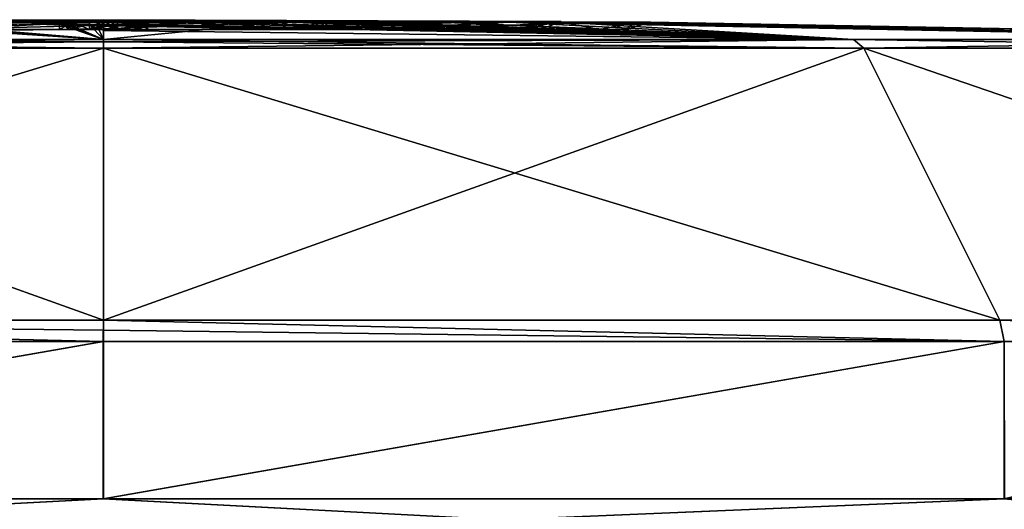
# Model space of a CAD drawing. Header units: millimetres. Extents: x -139 to 105, y 4 to 139.
# Tile 16 of 20: x -0.84 to 9.03, y 134.33 to 139.23. Entities that reach past the tile are written whole.
import ezdxf

# ---------------------------------------------------------------- set-up
doc = ezdxf.new("R2010")
doc.units = ezdxf.units.MM
doc.header["$LTSCALE"] = 69.95134
for name, color, linetype in [('259', 7, 'CONTINUOUS'), ('67', 7, 'CONTINUOUS'), ('68', 7, 'CONTINUOUS'), ('69', 7, 'CONTINUOUS'), ('70', 7, 'CONTINUOUS'), ('71', 7, 'CONTINUOUS'), ('72', 7, 'CONTINUOUS'), ('73', 7, 'CONTINUOUS'), ('74', 7, 'CONTINUOUS'), ('75', 7, 'CONTINUOUS'), ('76', 7, 'CONTINUOUS'), ('77', 7, 'CONTINUOUS'), ('78', 7, 'CONTINUOUS'), ('79', 7, 'CONTINUOUS'), ('80', 7, 'CONTINUOUS'), ('82', 7, 'CONTINUOUS'), ('83', 7, 'CONTINUOUS'), ('84', 7, 'CONTINUOUS'), ('85', 7, 'CONTINUOUS'), ('86', 7, 'CONTINUOUS'), ('87', 7, 'CONTINUOUS'), ('88', 7, 'CONTINUOUS'), ('89', 7, 'CONTINUOUS'), ('90', 7, 'CONTINUOUS'), ('91', 7, 'CONTINUOUS'), ('92', 7, 'CONTINUOUS'), ('93', 7, 'CONTINUOUS')]:
    doc.layers.add(name, color=color, linetype=linetype)

msp = doc.modelspace()

# ---------------------------------------------------------------- linework, layer by layer
at = {"layer": '259', "color": 7, "linetype": 'CONTINUOUS'}
for points in [[(0.44, 139.1333, 7.1021), (0.44, 139.1333, 3.3021), (-0.44, 139.1333, 7.1021), (0.44, 139.1333, 7.1021)], [(0.44, 139.1333, 7.1021), (-0.44, 139.1333, 7.1021), (-0.3518, 139.1333, 7.3139), (0.44, 139.1333, 7.1021)], [(0.44, 139.1333, 3.3021), (-0.44, 139.1333, 3.3021), (-0.44, 139.1333, 7.1021), (0.44, 139.1333, 3.3021)], [(-0.44, 139.1333, 3.3021), (0.44, 139.1333, 3.3021), (0.3518, 139.1333, 3.0903), (-0.44, 139.1333, 3.3021)], [(-0.44, 139.1333, 3.3021), (0.3518, 139.1333, 3.0903), (-0.3518, 139.1333, 3.0903), (-0.44, 139.1333, 3.3021)], [(0.44, 139.1333, 7.1021), (-0.3518, 139.1333, 7.3139), (0.3518, 139.1333, 7.3139), (0.44, 139.1333, 7.1021)], [(0.14, 139.1333, 3.0021), (-0.14, 139.1333, 3.0021), (-0.3518, 139.1333, 3.0903), (0.14, 139.1333, 3.0021)], [(0.3518, 139.1333, 3.0903), (0.14, 139.1333, 3.0021), (-0.3518, 139.1333, 3.0903), (0.3518, 139.1333, 3.0903)], [(-0.3518, 139.1333, 7.3139), (-0.14, 139.1333, 7.4021), (0.3518, 139.1333, 7.3139), (-0.3518, 139.1333, 7.3139)], [(-0.14, 139.1333, 7.4021), (0.14, 139.1333, 7.4021), (0.3518, 139.1333, 7.3139), (-0.14, 139.1333, 7.4021)]]:
    msp.add_3dface(points, dxfattribs=at)
at = {"layer": '67', "color": 7, "linetype": 'CONTINUOUS'}
for points in [[(-9.0233, 134.4328, 15.6328), (-3.997, 134.2206, 17.5118), (0.0015, 134.4328, 18.05), (-9.0233, 134.4328, 15.6328)], [(-3.997, 134.2206, 17.5118), (3.997, 134.2206, 17.5118), (0.0015, 134.4328, 18.05), (-3.997, 134.2206, 17.5118)], [(0.0015, 134.4328, 18.05), (3.997, 134.2206, 17.5118), (9.0259, 134.4328, 15.6313), (0.0015, 134.4328, 18.05)], [(3.997, 134.2206, 17.5118), (11.1992, 134.2206, 14.0434), (9.0259, 134.4328, 15.6313), (3.997, 134.2206, 17.5118)]]:
    msp.add_3dface(points, dxfattribs=at)
at = {"layer": '68', "color": 7, "linetype": 'CONTINUOUS'}
for points in [[(-0.0015, 134.4328, -18.05), (-3.997, 134.2206, -17.5118), (-9.0259, 134.4328, -15.6313), (-0.0015, 134.4328, -18.05)], [(3.997, 134.2206, -17.5118), (-3.997, 134.2206, -17.5118), (-0.0015, 134.4328, -18.05), (3.997, 134.2206, -17.5118)], [(9.0233, 134.4328, -15.6328), (3.997, 134.2206, -17.5118), (-0.0015, 134.4328, -18.05), (9.0233, 134.4328, -15.6328)], [(11.1992, 134.2206, -14.0434), (3.997, 134.2206, -17.5118), (9.0233, 134.4328, -15.6328), (11.1992, 134.2206, -14.0434)], [(15.6306, 134.4328, -9.027), (11.1992, 134.2206, -14.0434), (9.0233, 134.4328, -15.6328), (15.6306, 134.4328, -9.027)]]:
    msp.add_3dface(points, dxfattribs=at)
at = {"layer": '69', "color": 7, "linetype": 'CONTINUOUS'}
for points in [[(-0.0015, 134.4328, -18.05), (-9.0259, 134.4328, -15.6313), (-0.0015, 136.0085, -18.05), (-0.0015, 134.4328, -18.05)], [(-0.0015, 136.0085, -18.05), (-9.0259, 134.4328, -15.6313), (-9.0259, 136.0085, -15.6313), (-0.0015, 136.0085, -18.05)], [(9.0233, 134.4328, -15.6328), (-0.0015, 134.4328, -18.05), (9.0233, 136.0085, -15.6328), (9.0233, 134.4328, -15.6328)], [(9.0233, 136.0085, -15.6328), (-0.0015, 134.4328, -18.05), (-0.0015, 136.0085, -18.05), (9.0233, 136.0085, -15.6328)], [(15.6306, 134.4328, -9.027), (9.0233, 134.4328, -15.6328), (15.6306, 136.0085, -9.027), (15.6306, 134.4328, -9.027)], [(15.6306, 136.0085, -9.027), (9.0233, 134.4328, -15.6328), (9.0233, 136.0085, -15.6328), (15.6306, 136.0085, -9.027)]]:
    msp.add_3dface(points, dxfattribs=at)
at = {"layer": '70', "color": 7, "linetype": 'CONTINUOUS'}
for points in [[(-9.0243, 136.0085, 15.6322), (-9.0233, 134.4328, 15.6328), (0, 136.0085, 18.05), (-9.0243, 136.0085, 15.6322)], [(-9.0233, 134.4328, 15.6328), (0.0015, 134.4328, 18.05), (0, 136.0085, 18.05), (-9.0233, 134.4328, 15.6328)], [(0, 136.0085, 18.05), (0.0015, 134.4328, 18.05), (9.025, 136.0085, 15.6318), (0, 136.0085, 18.05)], [(0.0015, 134.4328, 18.05), (9.0259, 134.4328, 15.6313), (9.025, 136.0085, 15.6318), (0.0015, 134.4328, 18.05)], [(9.025, 136.0085, 15.6318), (9.0259, 134.4328, 15.6313), (15.6318, 136.0085, 9.025), (9.025, 136.0085, 15.6318)]]:
    msp.add_3dface(points, dxfattribs=at)
at = {"layer": '71', "color": 7, "linetype": 'CONTINUOUS'}
for points in [[(-0.0015, 136.0085, -18.05), (-9.0259, 136.0085, -15.6313), (-8.9811, 136.2206, -15.5557), (-0.0015, 136.0085, -18.05)], [(-9.0243, 136.0085, 15.6322), (0, 136.0085, 18.05), (-8.9811, 136.2206, 15.5557), (-9.0243, 136.0085, 15.6322)], [(0, 136.2206, -17.9621), (-0.0015, 136.0085, -18.05), (-8.9811, 136.2206, -15.5557), (0, 136.2206, -17.9621)], [(-8.9811, 136.2206, 15.5557), (0, 136.0085, 18.05), (0, 136.1233, 18.0272), (-8.9811, 136.2206, 15.5557)], [(0, 136.2206, 17.9621), (-8.9811, 136.2206, 15.5557), (0, 136.1233, 18.0272), (0, 136.2206, 17.9621)], [(9.0233, 136.0085, -15.6328), (-0.0015, 136.0085, -18.05), (0, 136.2206, -17.9621), (9.0233, 136.0085, -15.6328)], [(8.9804, 136.2206, -15.5561), (9.0233, 136.0085, -15.6328), (0, 136.2206, -17.9621), (8.9804, 136.2206, -15.5561)], [(15.6306, 136.0085, -9.027), (9.0233, 136.0085, -15.6328), (8.9804, 136.2206, -15.5561), (15.6306, 136.0085, -9.027)], [(15.5549, 136.2206, -8.9823), (15.6306, 136.0085, -9.027), (8.9804, 136.2206, -15.5561), (15.5549, 136.2206, -8.9823)]]:
    msp.add_3dface(points, dxfattribs=at)
at = {"layer": '72', "color": 7, "linetype": 'CONTINUOUS'}
for points in [[(9.025, 136.0085, 15.6318), (0, 136.2206, 17.9621), (0, 136.1233, 18.0272), (9.025, 136.0085, 15.6318)], [(0, 136.2206, 17.9621), (9.025, 136.0085, 15.6318), (8.9811, 136.2206, 15.5557), (0, 136.2206, 17.9621)], [(9.025, 136.0085, 15.6318), (15.6318, 136.0085, 9.025), (8.9811, 136.2206, 15.5557), (9.025, 136.0085, 15.6318)], [(8.9811, 136.2206, 15.5557), (15.6318, 136.0085, 9.025), (15.5557, 136.2206, 8.9811), (8.9811, 136.2206, 15.5557)], [(0, 136.0085, 18.05), (9.025, 136.0085, 15.6318), (0, 136.1233, 18.0272), (0, 136.0085, 18.05)]]:
    msp.add_3dface(points, dxfattribs=at)
at = {"layer": '73', "color": 7, "linetype": 'CONTINUOUS'}
for points in [[(8.9804, 136.2206, -15.5561), (0, 136.2206, -17.9621), (7.6168, 138.9481, -13.1938), (8.9804, 136.2206, -15.5561)], [(7.6168, 138.9481, -13.1938), (0, 136.2206, -17.9621), (0, 138.9481, -15.2346), (7.6168, 138.9481, -13.1938)], [(0, 136.2206, 17.9621), (8.9811, 136.2206, 15.5557), (0, 138.9481, 15.2346), (0, 136.2206, 17.9621)], [(0, 138.9481, 15.2346), (8.9811, 136.2206, 15.5557), (7.6195, 138.9481, 13.1923), (0, 138.9481, 15.2346)], [(15.5549, 136.2206, -8.9823), (8.9804, 136.2206, -15.5561), (7.6168, 138.9481, -13.1938), (15.5549, 136.2206, -8.9823)], [(13.193, 138.9481, -7.6182), (15.5549, 136.2206, -8.9823), (7.6168, 138.9481, -13.1938), (13.193, 138.9481, -7.6182)], [(8.9811, 136.2206, 15.5557), (15.5557, 136.2206, 8.9811), (7.6195, 138.9481, 13.1923), (8.9811, 136.2206, 15.5557)], [(7.6195, 138.9481, 13.1923), (15.5557, 136.2206, 8.9811), (13.1946, 138.9481, 7.6154), (7.6195, 138.9481, 13.1923)]]:
    msp.add_3dface(points, dxfattribs=at)
at = {"layer": '74', "color": 7, "linetype": 'CONTINUOUS'}
for points in [[(0, 136.2206, -17.9621), (-8.9811, 136.2206, -15.5557), (0, 138.9481, -15.2346), (0, 136.2206, -17.9621)], [(0, 138.9481, -15.2346), (-8.9811, 136.2206, -15.5557), (-7.6195, 138.9481, -13.1923), (0, 138.9481, -15.2346)], [(-8.9811, 136.2206, 15.5557), (0, 136.2206, 17.9621), (-7.6168, 138.9481, 13.1938), (-8.9811, 136.2206, 15.5557)], [(0, 136.2206, 17.9621), (0, 138.9481, 15.2346), (-7.6168, 138.9481, 13.1938), (0, 136.2206, 17.9621)]]:
    msp.add_3dface(points, dxfattribs=at)
at = {"layer": '75', "color": 7, "linetype": 'CONTINUOUS'}
for points in [[(0, 139.0116, -15.1409), (-7.6195, 138.9481, -13.1923), (0, 139.0359, -15.0303), (0, 139.0116, -15.1409)], [(0, 139.0359, -15.0303), (-7.6195, 138.9481, -13.1923), (-7.5152, 139.0359, -13.0167), (0, 139.0359, -15.0303)], [(0, 138.9481, -15.2346), (-7.6195, 138.9481, -13.1923), (0, 139.0116, -15.1409), (0, 138.9481, -15.2346)], [(-7.6168, 138.9481, 13.1938), (0, 138.9481, 15.2346), (-7.5152, 139.0359, 13.0167), (-7.6168, 138.9481, 13.1938)], [(-7.5152, 139.0359, 13.0167), (0, 138.9481, 15.2346), (0, 139.0116, 15.1409), (-7.5152, 139.0359, 13.0167)], [(0, 139.0359, 15.0303), (-7.5152, 139.0359, 13.0167), (0, 139.0116, 15.1409), (0, 139.0359, 15.0303)]]:
    msp.add_3dface(points, dxfattribs=at)
at = {"layer": '76', "color": 7, "linetype": 'CONTINUOUS'}
for points in [[(7.6195, 138.9481, 13.1923), (0, 139.0359, 15.0303), (0, 139.0116, 15.1409), (7.6195, 138.9481, 13.1923)], [(0, 139.0359, 15.0303), (7.6195, 138.9481, 13.1923), (7.5152, 139.0359, 13.0167), (0, 139.0359, 15.0303)], [(7.6168, 138.9481, -13.1938), (0, 138.9481, -15.2346), (7.5152, 139.0359, -13.0167), (7.6168, 138.9481, -13.1938)], [(0, 138.9481, -15.2346), (0, 139.0116, -15.1409), (7.5152, 139.0359, -13.0167), (0, 138.9481, -15.2346)], [(0, 139.0116, -15.1409), (0, 139.0359, -15.0303), (7.5152, 139.0359, -13.0167), (0, 139.0116, -15.1409)], [(0, 138.9481, 15.2346), (7.6195, 138.9481, 13.1923), (0, 139.0116, 15.1409), (0, 138.9481, 15.2346)], [(7.5152, 139.0359, 13.0167), (7.6195, 138.9481, 13.1923), (13.0167, 139.0359, 7.5152), (7.5152, 139.0359, 13.0167)], [(13.193, 138.9481, -7.6182), (7.6168, 138.9481, -13.1938), (7.5152, 139.0359, -13.0167), (13.193, 138.9481, -7.6182)], [(13.0167, 139.0359, -7.5152), (13.193, 138.9481, -7.6182), (7.5152, 139.0359, -13.0167), (13.0167, 139.0359, -7.5152)], [(7.6195, 138.9481, 13.1923), (13.1946, 138.9481, 7.6154), (13.0167, 139.0359, 7.5152), (7.6195, 138.9481, 13.1923)]]:
    msp.add_3dface(points, dxfattribs=at)
at = {"layer": '77', "color": 7, "linetype": 'CONTINUOUS'}
for points in [[(2.0915, 139.2136, 4.1909), (2.2308, 139.2143, 4.0229), (0, 139.2328, 0), (2.0915, 139.2136, 4.1909)], [(0, 139.2328, 0), (2.2308, 139.2143, 4.0229), (3.4123, 139.2143, 3.0849), (0, 139.2328, 0)], [(2.1055, 139.2119, 4.4144), (2.0915, 139.2136, 4.1909), (0, 139.2328, 0), (2.1055, 139.2119, 4.4144)], [(2.2349, 139.2093, 4.6856), (2.1055, 139.2119, 4.4144), (0, 139.2328, 0), (2.2349, 139.2093, 4.6856)], [(0.44, 139.2231, 3.3021), (2.2349, 139.2093, 4.6856), (0, 139.2328, 0), (0.44, 139.2231, 3.3021)], [(0.3491, 139.2244, 3.087), (0.44, 139.2231, 3.3021), (0, 139.2328, 0), (0.3491, 139.2244, 3.087)], [(0.14, 139.2249, 3.0021), (0.3491, 139.2244, 3.087), (0, 139.2328, 0), (0.14, 139.2249, 3.0021)], [(0.07, 139.2249, 3.0021), (0.14, 139.2249, 3.0021), (0, 139.2328, 0), (0.07, 139.2249, 3.0021)], [(0, 139.2308, 1.5011), (0.07, 139.2249, 3.0021), (0, 139.2328, 0), (0, 139.2308, 1.5011)], [(0, 139.2282, -2.3), (0, 139.2328, 0), (0, 139.2143, -4.6), (0, 139.2282, -2.3)], [(0, 139.2143, -4.6), (0, 139.2328, 0), (1.4881, 139.2143, -4.3526), (0, 139.2143, -4.6)], [(1.4881, 139.2143, -4.3526), (0, 139.2328, 0), (2.8161, 139.2143, -3.6372), (1.4881, 139.2143, -4.3526)], [(2.8161, 139.2143, -3.6372), (0, 139.2328, 0), (3.8413, 139.2143, -2.5307), (2.8161, 139.2143, -3.6372)], [(3.8413, 139.2143, -2.5307), (0, 139.2328, 0), (4.4534, 139.2143, -1.1521), (3.8413, 139.2143, -2.5307)], [(4.4534, 139.2143, -1.1521), (0, 139.2328, 0), (4.5866, 139.2143, 0.3503), (4.4534, 139.2143, -1.1521)], [(4.5866, 139.2143, 0.3503), (0, 139.2328, 0), (4.2267, 139.2143, 1.8152), (4.5866, 139.2143, 0.3503)], [(4.2267, 139.2143, 1.8152), (0, 139.2328, 0), (3.4123, 139.2143, 3.0849), (4.2267, 139.2143, 1.8152)], [(0, 139.2249, 3.0021), (0.07, 139.2249, 3.0021), (0, 139.2308, 1.5011), (0, 139.2249, 3.0021)], [(7.5152, 139.0359, -13.0167), (0, 139.0359, -15.0303), (1.7816, 139.2064, -5.2035), (7.5152, 139.0359, -13.0167)], [(1.7816, 139.2064, -5.2035), (0, 139.0359, -15.0303), (0, 139.1409, -10.2655), (1.7816, 139.2064, -5.2035)], [(0, 139.2064, -5.5), (1.7816, 139.2064, -5.2035), (0, 139.1409, -10.2655), (0, 139.2064, -5.5)], [(7.5152, 139.0359, 13.0167), (2.2349, 139.2093, 4.6856), (0.44, 139.2231, 3.3021), (7.5152, 139.0359, 13.0167)], [(0.44, 139.2096, 5.1344), (7.5152, 139.0359, 13.0167), (0.44, 139.2231, 3.3021), (0.44, 139.2096, 5.1344)], [(0.44, 139.1886, 7.1021), (7.5152, 139.0359, 13.0167), (0.44, 139.2096, 5.1344), (0.44, 139.1886, 7.1021)], [(3.3709, 139.2064, -4.3459), (7.5152, 139.0359, -13.0167), (1.7816, 139.2064, -5.2035), (3.3709, 139.2064, -4.3459)], [(2.2349, 139.2093, 4.6856), (7.5152, 139.0359, 13.0167), (2.4131, 139.2073, 4.8418), (2.2349, 139.2093, 4.6856)], [(2.4131, 139.2073, 4.8418), (7.5152, 139.0359, 13.0167), (2.6503, 139.2064, 4.8193), (2.4131, 139.2073, 4.8418)], [(2.6503, 139.2064, 4.8193), (7.5152, 139.0359, 13.0167), (4.0685, 139.2064, 3.701), (2.6503, 139.2064, 4.8193)], [(4.5968, 139.2064, -3.0198), (7.5152, 139.0359, -13.0167), (3.3709, 139.2064, -4.3459), (4.5968, 139.2064, -3.0198)], [(7.5152, 139.0359, 13.0167), (13.0167, 139.0359, 7.5152), (4.0685, 139.2064, 3.701), (7.5152, 139.0359, 13.0167)], [(4.0685, 139.2064, 3.701), (13.0167, 139.0359, 7.5152), (5.0479, 139.2064, 2.1837), (4.0685, 139.2064, 3.701)], [(13.0167, 139.0359, -7.5152), (7.5152, 139.0359, -13.0167), (4.5968, 139.2064, -3.0198), (13.0167, 139.0359, -7.5152)], [(5.3271, 139.2064, -1.3681), (13.0167, 139.0359, -7.5152), (4.5968, 139.2064, -3.0198), (5.3271, 139.2064, -1.3681)], [(13.0167, 139.0359, 7.5152), (15.0303, 139.0359, 0), (5.0479, 139.2064, 2.1837), (13.0167, 139.0359, 7.5152)], [(5.0479, 139.2064, 2.1837), (15.0303, 139.0359, 0), (5.4831, 139.2064, 0.431), (5.0479, 139.2064, 2.1837)], [(15.0303, 139.0359, 0), (13.0167, 139.0359, -7.5152), (5.3271, 139.2064, -1.3681), (15.0303, 139.0359, 0)], [(5.4831, 139.2064, 0.431), (15.0303, 139.0359, 0), (5.3271, 139.2064, -1.3681), (5.4831, 139.2064, 0.431)], [(0, 139.1231, 11.2165), (7.5152, 139.0359, 13.0167), (0, 139.185, 7.4021), (0, 139.1231, 11.2165)], [(0, 139.185, 7.4021), (7.5152, 139.0359, 13.0167), (0.07, 139.185, 7.4021), (0, 139.185, 7.4021)], [(0, 139.0359, 15.0303), (7.5152, 139.0359, 13.0167), (0, 139.1231, 11.2165), (0, 139.0359, 15.0303)], [(0.07, 139.185, 7.4021), (7.5152, 139.0359, 13.0167), (0.14, 139.185, 7.4021), (0.07, 139.185, 7.4021)], [(0.14, 139.185, 7.4021), (7.5152, 139.0359, 13.0167), (0.3525, 139.1861, 7.3138), (0.14, 139.185, 7.4021)], [(0.3525, 139.1861, 7.3138), (7.5152, 139.0359, 13.0167), (0.44, 139.1886, 7.1021), (0.3525, 139.1861, 7.3138)]]:
    msp.add_3dface(points, dxfattribs=at)
at = {"layer": '78', "color": 7, "linetype": 'CONTINUOUS'}
for points in [[(-7.5152, 139.0359, -13.0167), (0, 139.2064, -5.5), (0, 139.1409, -10.2655), (-7.5152, 139.0359, -13.0167)], [(0, 139.2064, -5.5), (-7.5152, 139.0359, -13.0167), (-1.7816, 139.2064, -5.2035), (0, 139.2064, -5.5)], [(-7.5152, 139.0359, 13.0167), (0, 139.0359, 15.0303), (-2.6503, 139.2064, 4.8193), (-7.5152, 139.0359, 13.0167)], [(-4.2267, 139.2143, 1.8152), (0, 139.2328, 0), (-4.5866, 139.2143, 0.3503), (-4.2267, 139.2143, 1.8152)], [(-4.5866, 139.2143, 0.3503), (0, 139.2328, 0), (-4.4534, 139.2143, -1.1521), (-4.5866, 139.2143, 0.3503)], [(-4.4534, 139.2143, -1.1521), (0, 139.2328, 0), (-3.8413, 139.2143, -2.5307), (-4.4534, 139.2143, -1.1521)], [(-3.4123, 139.2143, 3.0849), (0, 139.2328, 0), (-4.2267, 139.2143, 1.8152), (-3.4123, 139.2143, 3.0849)], [(-3.8413, 139.2143, -2.5307), (0, 139.2328, 0), (-2.8161, 139.2143, -3.6372), (-3.8413, 139.2143, -2.5307)], [(-2.2308, 139.2143, 4.0229), (0, 139.2328, 0), (-3.4123, 139.2143, 3.0849), (-2.2308, 139.2143, 4.0229)], [(-2.8161, 139.2143, -3.6372), (0, 139.2328, 0), (-1.4881, 139.2143, -4.3526), (-2.8161, 139.2143, -3.6372)], [(-2.6503, 139.2064, 4.8193), (0, 139.0359, 15.0303), (-2.4128, 139.2073, 4.8417), (-2.6503, 139.2064, 4.8193)], [(-2.4128, 139.2073, 4.8417), (0, 139.0359, 15.0303), (-2.2349, 139.2093, 4.6856), (-2.4128, 139.2073, 4.8417)], [(-2.2349, 139.2093, 4.6856), (0, 139.0359, 15.0303), (-2.1055, 139.2119, 4.4144), (-2.2349, 139.2093, 4.6856)], [(-2.0913, 139.2136, 4.1918), (0, 139.2328, 0), (-2.2308, 139.2143, 4.0229), (-2.0913, 139.2136, 4.1918)], [(-2.1055, 139.2119, 4.4144), (0, 139.2328, 0), (-2.0913, 139.2136, 4.1918), (-2.1055, 139.2119, 4.4144)], [(0, 139.2328, 0), (-2.1055, 139.2119, 4.4144), (-0.44, 139.2231, 3.3021), (0, 139.2328, 0)], [(-2.1055, 139.2119, 4.4144), (0, 139.0359, 15.0303), (-0.44, 139.2231, 3.3021), (-2.1055, 139.2119, 4.4144)], [(0, 139.2328, 0), (0, 139.2282, -2.3), (-1.4881, 139.2143, -4.3526), (0, 139.2328, 0)], [(0, 139.2282, -2.3), (0, 139.2143, -4.6), (-1.4881, 139.2143, -4.3526), (0, 139.2282, -2.3)], [(-0.3483, 139.2244, 3.0862), (0, 139.2328, 0), (-0.44, 139.2231, 3.3021), (-0.3483, 139.2244, 3.0862)], [(-0.44, 139.2231, 3.3021), (0, 139.0359, 15.0303), (-0.44, 139.2096, 5.137), (-0.44, 139.2231, 3.3021)], [(0, 139.0359, 15.0303), (-0.44, 139.1886, 7.1021), (-0.44, 139.2096, 5.137), (0, 139.0359, 15.0303)], [(-0.14, 139.2249, 3.0021), (0, 139.2328, 0), (-0.3483, 139.2244, 3.0862), (-0.14, 139.2249, 3.0021)], [(-0.07, 139.2249, 3.0021), (0, 139.2328, 0), (-0.14, 139.2249, 3.0021), (-0.07, 139.2249, 3.0021)], [(0, 139.2249, 3.0021), (0, 139.2328, 0), (-0.07, 139.2249, 3.0021), (0, 139.2249, 3.0021)], [(0, 139.2249, 3.0021), (0, 139.2308, 1.5011), (0, 139.2328, 0), (0, 139.2249, 3.0021)], [(0, 139.0359, -15.0303), (-7.5152, 139.0359, -13.0167), (0, 139.1409, -10.2655), (0, 139.0359, -15.0303)], [(-0.44, 139.1886, 7.1021), (0, 139.0359, 15.0303), (-0.3524, 139.186, 7.314), (-0.44, 139.1886, 7.1021)], [(-0.3524, 139.186, 7.314), (0, 139.0359, 15.0303), (-0.14, 139.185, 7.4021), (-0.3524, 139.186, 7.314)], [(-0.14, 139.185, 7.4021), (0, 139.0359, 15.0303), (-0.07, 139.185, 7.4021), (-0.14, 139.185, 7.4021)], [(0, 139.0359, 15.0303), (0, 139.1231, 11.2165), (-0.07, 139.185, 7.4021), (0, 139.0359, 15.0303)], [(0, 139.1231, 11.2165), (0, 139.185, 7.4021), (-0.07, 139.185, 7.4021), (0, 139.1231, 11.2165)]]:
    msp.add_3dface(points, dxfattribs=at)
at = {"layer": '79', "color": 7, "linetype": 'CONTINUOUS'}
for points in [[(-1.6918, 139.1333, -4.2759), (1.6918, 139.1333, -4.2759), (-2.0217, 139.1333, -5.1146), (-1.6918, 139.1333, -4.2759)], [(-2.0217, 139.1333, -5.1146), (1.6918, 139.1333, -4.2759), (2.0217, 139.1333, -5.1146), (-2.0217, 139.1333, -5.1146)], [(1.6918, 139.1333, -4.2759), (4.1594, 139.1333, -1.962), (2.0217, 139.1333, -5.1146), (1.6918, 139.1333, -4.2759)], [(2.0217, 139.1333, -5.1146), (4.1594, 139.1333, -1.962), (4.9747, 139.1333, -2.3424), (2.0217, 139.1333, -5.1146)], [(2.091, 139.1333, 4.1939), (2.1055, 139.1333, 4.4144), (2.2308, 139.1333, 4.0229), (2.091, 139.1333, 4.1939)], [(2.1055, 139.1333, 4.4144), (2.2349, 139.1333, 4.6856), (2.2308, 139.1333, 4.0229), (2.1055, 139.1333, 4.4144)], [(2.2308, 139.1333, 4.0229), (2.2349, 139.1333, 4.6856), (2.4139, 139.1333, 4.8415), (2.2308, 139.1333, 4.0229)], [(4.3773, 139.1333, 1.4126), (2.2308, 139.1333, 4.0229), (2.6503, 139.1333, 4.8193), (4.3773, 139.1333, 1.4126)], [(2.6503, 139.1333, 4.8193), (2.2308, 139.1333, 4.0229), (2.4139, 139.1333, 4.8415), (2.6503, 139.1333, 4.8193)], [(5.2291, 139.1333, 1.7015), (4.3773, 139.1333, 1.4126), (2.6503, 139.1333, 4.8193), (5.2291, 139.1333, 1.7015)], [(4.1594, 139.1333, -1.962), (4.3773, 139.1333, 1.4126), (4.9747, 139.1333, -2.3424), (4.1594, 139.1333, -1.962)], [(4.9747, 139.1333, -2.3424), (4.3773, 139.1333, 1.4126), (5.2291, 139.1333, 1.7015), (4.9747, 139.1333, -2.3424)]]:
    msp.add_3dface(points, dxfattribs=at)
at = {"layer": '80', "color": 7, "linetype": 'CONTINUOUS'}
for points in [[(-1.7816, 139.2064, -5.2035), (-2.0217, 139.1333, -5.1146), (2.0217, 139.1333, -5.1146), (-1.7816, 139.2064, -5.2035)], [(0, 139.2064, -5.5), (-1.7816, 139.2064, -5.2035), (2.0217, 139.1333, -5.1146), (0, 139.2064, -5.5)], [(1.7816, 139.2064, -5.2035), (0, 139.2064, -5.5), (2.0217, 139.1333, -5.1146), (1.7816, 139.2064, -5.2035)], [(3.3709, 139.2064, -4.3459), (1.7816, 139.2064, -5.2035), (2.0217, 139.1333, -5.1146), (3.3709, 139.2064, -4.3459)], [(3.3709, 139.2064, -4.3459), (2.0217, 139.1333, -5.1146), (4.9747, 139.1333, -2.3424), (3.3709, 139.2064, -4.3459)], [(2.6503, 139.2064, 4.8193), (4.0685, 139.2064, 3.701), (2.6503, 139.1333, 4.8193), (2.6503, 139.2064, 4.8193)], [(4.0685, 139.2064, 3.701), (5.0479, 139.2064, 2.1837), (2.6503, 139.1333, 4.8193), (4.0685, 139.2064, 3.701)], [(5.0479, 139.2064, 2.1837), (5.2291, 139.1333, 1.7015), (2.6503, 139.1333, 4.8193), (5.0479, 139.2064, 2.1837)], [(4.5968, 139.2064, -3.0198), (3.3709, 139.2064, -4.3459), (4.9747, 139.1333, -2.3424), (4.5968, 139.2064, -3.0198)], [(5.3271, 139.2064, -1.3681), (4.5968, 139.2064, -3.0198), (4.9747, 139.1333, -2.3424), (5.3271, 139.2064, -1.3681)], [(5.3271, 139.2064, -1.3681), (4.9747, 139.1333, -2.3424), (5.2291, 139.1333, 1.7015), (5.3271, 139.2064, -1.3681)], [(5.0479, 139.2064, 2.1837), (5.4831, 139.2064, 0.431), (5.2291, 139.1333, 1.7015), (5.0479, 139.2064, 2.1837)], [(5.4831, 139.2064, 0.431), (5.3271, 139.2064, -1.3681), (5.2291, 139.1333, 1.7015), (5.4831, 139.2064, 0.431)]]:
    msp.add_3dface(points, dxfattribs=at)
at = {"layer": '82', "color": 7, "linetype": 'CONTINUOUS'}
for points in [[(0, 139.2143, -4.6), (1.4881, 139.2143, -4.3526), (-1.6918, 139.1333, -4.2759), (0, 139.2143, -4.6)], [(-1.4881, 139.2143, -4.3526), (0, 139.2143, -4.6), (-1.6918, 139.1333, -4.2759), (-1.4881, 139.2143, -4.3526)], [(1.4881, 139.2143, -4.3526), (1.6918, 139.1333, -4.2759), (-1.6918, 139.1333, -4.2759), (1.4881, 139.2143, -4.3526)], [(1.4881, 139.2143, -4.3526), (2.8161, 139.2143, -3.6372), (1.6918, 139.1333, -4.2759), (1.4881, 139.2143, -4.3526)], [(2.8161, 139.2143, -3.6372), (3.8413, 139.2143, -2.5307), (1.6918, 139.1333, -4.2759), (2.8161, 139.2143, -3.6372)], [(3.8413, 139.2143, -2.5307), (4.1594, 139.1333, -1.962), (1.6918, 139.1333, -4.2759), (3.8413, 139.2143, -2.5307)], [(3.4123, 139.2143, 3.0849), (2.2308, 139.2143, 4.0229), (4.3773, 139.1333, 1.4126), (3.4123, 139.2143, 3.0849)], [(2.2308, 139.2143, 4.0229), (2.2308, 139.1333, 4.0229), (4.3773, 139.1333, 1.4126), (2.2308, 139.2143, 4.0229)], [(4.2267, 139.2143, 1.8152), (3.4123, 139.2143, 3.0849), (4.3773, 139.1333, 1.4126), (4.2267, 139.2143, 1.8152)], [(3.8413, 139.2143, -2.5307), (4.4534, 139.2143, -1.1521), (4.1594, 139.1333, -1.962), (3.8413, 139.2143, -2.5307)], [(4.4534, 139.2143, -1.1521), (4.5866, 139.2143, 0.3503), (4.1594, 139.1333, -1.962), (4.4534, 139.2143, -1.1521)], [(4.5866, 139.2143, 0.3503), (4.3773, 139.1333, 1.4126), (4.1594, 139.1333, -1.962), (4.5866, 139.2143, 0.3503)], [(4.5866, 139.2143, 0.3503), (4.2267, 139.2143, 1.8152), (4.3773, 139.1333, 1.4126), (4.5866, 139.2143, 0.3503)]]:
    msp.add_3dface(points, dxfattribs=at)
at = {"layer": '83', "color": 7, "linetype": 'CONTINUOUS'}
for points in [[(2.1055, 139.2119, 4.4144), (2.2349, 139.2093, 4.6856), (2.1055, 139.1333, 4.4144), (2.1055, 139.2119, 4.4144)], [(2.2349, 139.2093, 4.6856), (2.2349, 139.1333, 4.6856), (2.1055, 139.1333, 4.4144), (2.2349, 139.2093, 4.6856)]]:
    msp.add_3dface(points, dxfattribs=at)
at = {"layer": '84', "color": 7, "linetype": 'CONTINUOUS'}
for points in [[(0.44, 139.2096, 5.1344), (0.44, 139.2231, 3.3021), (0.44, 139.1333, 7.1021), (0.44, 139.2096, 5.1344)], [(0.44, 139.1333, 7.1021), (0.44, 139.2231, 3.3021), (0.44, 139.1333, 3.3021), (0.44, 139.1333, 7.1021)], [(0.44, 139.1886, 7.1021), (0.44, 139.2096, 5.1344), (0.44, 139.1333, 7.1021), (0.44, 139.1886, 7.1021)]]:
    msp.add_3dface(points, dxfattribs=at)
at = {"layer": '85', "color": 7, "linetype": 'CONTINUOUS'}
for points in [[(-0.07, 139.2249, 3.0021), (-0.14, 139.2249, 3.0021), (0.14, 139.1333, 3.0021), (-0.07, 139.2249, 3.0021)], [(0.14, 139.1333, 3.0021), (-0.14, 139.2249, 3.0021), (-0.14, 139.1333, 3.0021), (0.14, 139.1333, 3.0021)], [(0, 139.2249, 3.0021), (-0.07, 139.2249, 3.0021), (0.14, 139.1333, 3.0021), (0, 139.2249, 3.0021)], [(0.07, 139.2249, 3.0021), (0, 139.2249, 3.0021), (0.14, 139.1333, 3.0021), (0.07, 139.2249, 3.0021)], [(0.14, 139.2249, 3.0021), (0.07, 139.2249, 3.0021), (0.14, 139.1333, 3.0021), (0.14, 139.2249, 3.0021)]]:
    msp.add_3dface(points, dxfattribs=at)
at = {"layer": '86', "color": 7, "linetype": 'CONTINUOUS'}
for points in [[(-0.44, 139.2231, 3.3021), (-0.44, 139.2096, 5.137), (-0.44, 139.1333, 3.3021), (-0.44, 139.2231, 3.3021)], [(-0.44, 139.2096, 5.137), (-0.44, 139.1886, 7.1021), (-0.44, 139.1333, 3.3021), (-0.44, 139.2096, 5.137)], [(-0.44, 139.1333, 3.3021), (-0.44, 139.1886, 7.1021), (-0.44, 139.1333, 7.1021), (-0.44, 139.1333, 3.3021)]]:
    msp.add_3dface(points, dxfattribs=at)
at = {"layer": '87', "color": 7, "linetype": 'CONTINUOUS'}
for points in [[(0, 139.185, 7.4021), (0.07, 139.185, 7.4021), (-0.14, 139.1333, 7.4021), (0, 139.185, 7.4021)], [(-0.07, 139.185, 7.4021), (0, 139.185, 7.4021), (-0.14, 139.1333, 7.4021), (-0.07, 139.185, 7.4021)], [(0.07, 139.185, 7.4021), (0.14, 139.185, 7.4021), (-0.14, 139.1333, 7.4021), (0.07, 139.185, 7.4021)], [(-0.14, 139.1333, 7.4021), (0.14, 139.185, 7.4021), (0.14, 139.1333, 7.4021), (-0.14, 139.1333, 7.4021)], [(-0.14, 139.185, 7.4021), (-0.07, 139.185, 7.4021), (-0.14, 139.1333, 7.4021), (-0.14, 139.185, 7.4021)]]:
    msp.add_3dface(points, dxfattribs=at)
at = {"layer": '88', "color": 7, "linetype": 'CONTINUOUS'}
for points in [[(2.2349, 139.2093, 4.6856), (2.4131, 139.2073, 4.8418), (2.2349, 139.1333, 4.6856), (2.2349, 139.2093, 4.6856)], [(2.2349, 139.1333, 4.6856), (2.4131, 139.2073, 4.8418), (2.4139, 139.1333, 4.8415), (2.2349, 139.1333, 4.6856)], [(2.4131, 139.2073, 4.8418), (2.6503, 139.2064, 4.8193), (2.4139, 139.1333, 4.8415), (2.4131, 139.2073, 4.8418)], [(2.6503, 139.2064, 4.8193), (2.6503, 139.1333, 4.8193), (2.4139, 139.1333, 4.8415), (2.6503, 139.2064, 4.8193)]]:
    msp.add_3dface(points, dxfattribs=at)
at = {"layer": '89', "color": 7, "linetype": 'CONTINUOUS'}
for points in [[(2.0915, 139.2136, 4.1909), (2.1055, 139.2119, 4.4144), (2.091, 139.1333, 4.1939), (2.0915, 139.2136, 4.1909)], [(2.0915, 139.2136, 4.1909), (2.091, 139.1333, 4.1939), (2.2308, 139.1333, 4.0229), (2.0915, 139.2136, 4.1909)], [(2.1055, 139.2119, 4.4144), (2.1055, 139.1333, 4.4144), (2.091, 139.1333, 4.1939), (2.1055, 139.2119, 4.4144)], [(2.2308, 139.2143, 4.0229), (2.0915, 139.2136, 4.1909), (2.2308, 139.1333, 4.0229), (2.2308, 139.2143, 4.0229)]]:
    msp.add_3dface(points, dxfattribs=at)
at = {"layer": '90', "color": 7, "linetype": 'CONTINUOUS'}
for points in [[(0.3491, 139.2244, 3.087), (0.14, 139.2249, 3.0021), (0.3518, 139.1333, 3.0903), (0.3491, 139.2244, 3.087)], [(0.14, 139.2249, 3.0021), (0.14, 139.1333, 3.0021), (0.3518, 139.1333, 3.0903), (0.14, 139.2249, 3.0021)], [(0.44, 139.2231, 3.3021), (0.3491, 139.2244, 3.087), (0.44, 139.1333, 3.3021), (0.44, 139.2231, 3.3021)], [(0.44, 139.1333, 3.3021), (0.3491, 139.2244, 3.087), (0.3518, 139.1333, 3.0903), (0.44, 139.1333, 3.3021)]]:
    msp.add_3dface(points, dxfattribs=at)
at = {"layer": '91', "color": 7, "linetype": 'CONTINUOUS'}
for points in [[(-0.3483, 139.2244, 3.0862), (-0.44, 139.2231, 3.3021), (-0.3518, 139.1333, 3.0903), (-0.3483, 139.2244, 3.0862)], [(-0.44, 139.2231, 3.3021), (-0.44, 139.1333, 3.3021), (-0.3518, 139.1333, 3.0903), (-0.44, 139.2231, 3.3021)], [(-0.14, 139.1333, 3.0021), (-0.3483, 139.2244, 3.0862), (-0.3518, 139.1333, 3.0903), (-0.14, 139.1333, 3.0021)], [(-0.14, 139.2249, 3.0021), (-0.3483, 139.2244, 3.0862), (-0.14, 139.1333, 3.0021), (-0.14, 139.2249, 3.0021)]]:
    msp.add_3dface(points, dxfattribs=at)
at = {"layer": '92', "color": 7, "linetype": 'CONTINUOUS'}
for points in [[(-0.44, 139.1886, 7.1021), (-0.3524, 139.186, 7.314), (-0.44, 139.1333, 7.1021), (-0.44, 139.1886, 7.1021)], [(-0.44, 139.1333, 7.1021), (-0.3524, 139.186, 7.314), (-0.3518, 139.1333, 7.3139), (-0.44, 139.1333, 7.1021)], [(-0.3524, 139.186, 7.314), (-0.14, 139.185, 7.4021), (-0.3518, 139.1333, 7.3139), (-0.3524, 139.186, 7.314)], [(-0.14, 139.185, 7.4021), (-0.14, 139.1333, 7.4021), (-0.3518, 139.1333, 7.3139), (-0.14, 139.185, 7.4021)]]:
    msp.add_3dface(points, dxfattribs=at)
at = {"layer": '93', "color": 7, "linetype": 'CONTINUOUS'}
for points in [[(0.14, 139.185, 7.4021), (0.3525, 139.1861, 7.3138), (0.14, 139.1333, 7.4021), (0.14, 139.185, 7.4021)], [(0.14, 139.1333, 7.4021), (0.3525, 139.1861, 7.3138), (0.3518, 139.1333, 7.3139), (0.14, 139.1333, 7.4021)], [(0.3525, 139.1861, 7.3138), (0.44, 139.1886, 7.1021), (0.3518, 139.1333, 7.3139), (0.3525, 139.1861, 7.3138)], [(0.44, 139.1886, 7.1021), (0.44, 139.1333, 7.1021), (0.3518, 139.1333, 7.3139), (0.44, 139.1886, 7.1021)]]:
    msp.add_3dface(points, dxfattribs=at)

doc.saveas('drawing.dxf')
